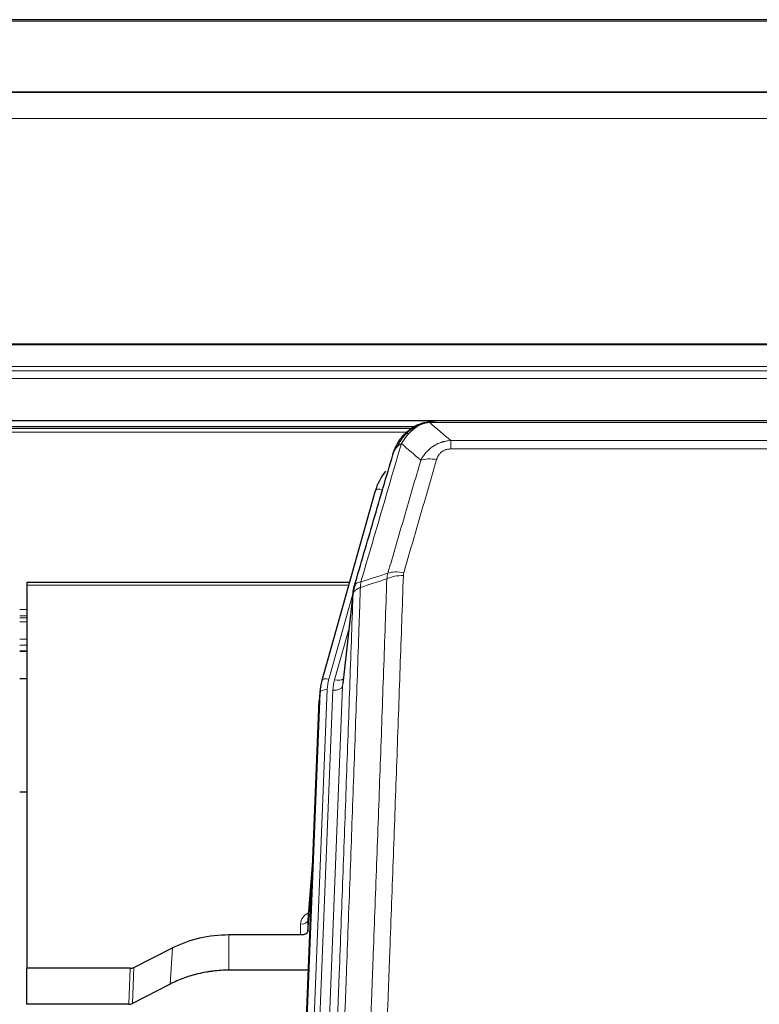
# Model space of a CAD drawing. Header units: inches. Extents: x 0 to 23760, y -13 to 16800.
# Tile 30 of 247: x 3628 to 3936, y 8325 to 8734. Entities that reach past the tile are written whole.
import ezdxf

# ---------------------------------------------------------------- set-up
doc = ezdxf.new("R2010")
doc.units = ezdxf.units.IN
doc.layers.add('254', color=7, linetype='Continuous', true_color=0xffffff)

msp = doc.modelspace()

# ---------------------------------------------------------------- linework, layer by layer
at = {"layer": '254', "color": 2, "linetype": 'Continuous', "lineweight": 25}
for p, q in [((4243.614, 8734.328), (2868.614, 8734.328)), ((4243.614, 8704.2), (2868.614, 8704.2)), ((4243.614, 8704.019), (2868.614, 8704.019)), ((2868.614, 8567.525), (4243.614, 8567.525)), ((3792.133, 8564.829), (3468.183, 8564.829)), ((3794.112, 8565.867), (3794.012, 8565.839)), ((4019.175, 8567.343), (3801.054, 8567.343)), ((3776.061, 8538.252), (3753.887, 8459.365)), ((3765.334, 8500.081), (3631.115, 8500.081)), ((3631.115, 8500.081), (3631.115, 8499.05)), ((3631.115, 8499.05), (3631.115, 8339.57)), ((3766.923, 8496.564), (3762.508, 8458.045)), ((3628.117, 8471.592), (3631.138, 8471.592)), ((3631.122, 8460.032), (3628.124, 8460.032)), ((3753.887, 8459.365), (3753.868, 8459.269)), ((3753.206, 8455.903), (3752.832, 8452.644)), ((3739.593, 8117.858), (3752.71, 8451.06)), ((3631.141, 8412.847), (3628.152, 8412.847)), ((3750.219, 8387.788), (3748.012, 8359.588)), ((3748.016, 8354.832), (3749.839, 8378.114)), ((3748.005, 8359.409), (3748.016, 8354.832)), ((3715.115, 8353.582), (3745.017, 8353.582)), ((3675.571, 8339.922), (3691.735, 8348.096)), ((3631.115, 8324.58), (3631.115, 8339.57)), ((3674.072, 8339.57), (3631.115, 8339.57)), ((3748.289, 8338.772), (3715.115, 8338.772)), ((3690.679, 8332.964), (3675.001, 8324.936)), ((3673.502, 8324.58), (3631.115, 8324.58))]:
    msp.add_line(p, q, dxfattribs=at)
at = {"layer": '254', "color": 110, "linetype": 'Continuous', "lineweight": 13}
for p, q in [((4243.614, 8733.783), (2868.614, 8733.783)), ((4243.614, 8693.254), (2868.614, 8693.254)), ((4243.614, 8599.426), (2868.614, 8599.426)), ((4243.614, 8598.982), (2868.614, 8598.982)), ((4243.614, 8590.069), (2868.614, 8590.069)), ((4243.614, 8588.224), (2868.614, 8588.224)), ((4243.614, 8584.983), (2868.614, 8584.983)), ((3790.745, 8564.268), (3469, 8564.268)), ((3794.012, 8565.839), (3793.944, 8565.681)), ((4021.517, 8566.68), (3798.712, 8566.68)), ((3789.357, 8562.655), (3471.041, 8562.655)), ((3807.443, 8559.212), (4012.786, 8559.212)), ((3807.443, 8559.212), (3807.443, 8555.679)), ((4012.786, 8555.679), (3807.443, 8555.679)), ((3778.949, 8538.825), (3774.224, 8522.014)), ((3765.047, 8499.05), (3631.115, 8499.05)), ((3766.848, 8495.773), (3756.775, 8459.939)), ((3766.794, 8495.052), (3762.417, 8456.872)), ((3631.138, 8488.899), (3628.117, 8488.899)), ((3631.138, 8486.202), (3628.117, 8486.202)), ((3631.138, 8485.417), (3628.117, 8485.417)), ((3631.138, 8483.765), (3628.117, 8483.765)), ((3765.148, 8481.084), (3759.123, 8459.646)), ((3631.138, 8476.574), (3628.117, 8476.574)), ((3631.138, 8474.097), (3628.117, 8474.097)), ((3631.138, 8471.648), (3628.117, 8471.648)), ((3739.973, 8121.296), (3753.084, 8454.318)), ((3756.078, 8455.538), (3742.967, 8122.516)), ((3745.359, 8123.351), (3758.425, 8455.245)), ((3762.417, 8456.872), (3749.351, 8124.978)), ((3753.084, 8454.318), (3752.71, 8451.06)), ((3750.212, 8387.596), (3748.005, 8359.409)), ((3745.017, 8353.582), (3745.007, 8357.998)), ((3715.115, 8353.582), (3715.115, 8338.772)), ((3691.735, 8348.096), (3690.679, 8332.964)), ((3673.502, 8324.58), (3674.072, 8339.57)), ((3675.571, 8339.922), (3675.001, 8324.936))]:
    msp.add_line(p, q, dxfattribs=at)
for centre, major_axis, ratio, start_param, end_param in [((3801.596, 8545.457), (-9.598, 2.808), 0.562843, 4.8755761, 5.6185342), ((3778.949, 8537.44), (-2.888, 0.812), 0.4480327, 4.837666, 6.2831701), ((3787.748, 8497.402), (9.994, -0.345), 0.559112, 1.5901207, 2.34753), ((3787.935, 8498.575), (9.604, -2.788), 0.5442898, 1.7274916, 2.473129), ((3756.775, 8458.554), (-2.888, 0.812), 0.4480327, 4.837666, 6.2831701), ((3780.096, 8454.788), (24.033, -0.038), 0.8858289, 2.8989744, 3.1081259), ((3782.443, 8454.495), (24.033, -0.038), 0.8858289, 2.8989744, 3.1081259), ((3759.123, 8461.493), (-3.851, 1.082), 0.4480327, 1.6960734, 2.8915811), ((3756.078, 8454.152), (-2.998, 0.118), 0.4614673, 4.7305545, 6.248991), ((3758.425, 8457.092), (-3.997, 0.157), 0.4614673, 1.5889619, 3.1073983), ((3751.01, 8357.998), (6.003, -0.046), 0.8757409, 2.0547277, 3.1504318), ((3745.007, 8359.452), (3, 0.007), 0.4848086, 4.7112485, 6.2484184)]:
    msp.add_ellipse(centre, major_axis=major_axis, ratio=ratio, start_param=start_param, end_param=end_param, dxfattribs=at)
at = {"layer": '254', "color": 2, "linetype": 'Continuous', "lineweight": 25}
for centre, major_axis, ratio, start_param, end_param in [((3802.256, 8532.238), (27.014, -0.465), 0.8900028, 2.5301108, 2.912319), ((3780.096, 8453.402), (27.027, -0.37), 0.8864308, 2.9096812, 3.1188327), ((3745.018, 8354.876), (-3, 0), 0.4313147, 1.5706417, 3.1078116), ((3674.069, 8342.199), (3, -0.011), 0.8761328, 4.7166989, 5.239903), ((3673.5, 8327.243), (3, -0.007), 0.8874311, 4.7150805, 5.2382846)]:
    msp.add_ellipse(centre, major_axis=major_axis, ratio=ratio, start_param=start_param, end_param=end_param, dxfattribs=at)
for points, knots in [([(3787.914, 8561.471), (3788.132, 8561.706), (3788.356, 8561.935), (3789.229, 8562.785), (3789.92, 8563.366), (3790.647, 8563.892)], [0, 0, 0, 0, 0.2626999, 0.2626999, 1, 1, 1, 1]), ([(3788.9, 8561.956), (3789.086, 8562.15), (3789.275, 8562.341), (3790.047, 8563.084), (3790.657, 8563.6), (3791.927, 8564.538), (3792.586, 8564.96), (3793.488, 8565.452), (3793.715, 8565.57), (3793.944, 8565.681)], [0, 0, 0, 0, 0.125, 0.125, 0.5, 0.5, 0.875, 0.875, 1, 1, 1, 1]), ([(3793.944, 8565.681), (3794.401, 8565.905), (3794.865, 8566.104), (3796.736, 8566.806), (3798.172, 8567.112), (3799.583, 8567.201)], [0, 0, 0, 0, 0.25, 0.25, 1, 1, 1, 1]), ([(3794.112, 8565.867), (3794.69, 8566.117), (3795.278, 8566.336), (3795.959, 8566.551), (3796.046, 8566.578), (3796.134, 8566.604)], [0, 0, 0, 0, 0.8717446, 0.8717446, 1, 1, 1, 1]), ([(3801.254, 8567.341), (3801.24, 8567.341), (3801.212, 8567.342), (3801.17, 8567.342), (3801.129, 8567.343), (3801.09, 8567.343), (3801.051, 8567.343), (3801.014, 8567.343), (3800.978, 8567.343), (3800.943, 8567.342), (3800.908, 8567.342), (3800.875, 8567.341), (3800.843, 8567.341), (3800.812, 8567.34), (3800.782, 8567.339), (3800.753, 8567.338), (3800.725, 8567.337), (3800.698, 8567.336), (3800.673, 8567.335), (3800.648, 8567.333), (3800.624, 8567.332), (3800.602, 8567.331), (3800.58, 8567.33), (3800.559, 8567.329), (3800.54, 8567.328), (3800.522, 8567.327), (3800.504, 8567.325), (3800.488, 8567.324), (3800.473, 8567.323), (3800.459, 8567.322), (3800.445, 8567.321), (3800.433, 8567.321), (3800.422, 8567.32), (3800.412, 8567.319), (3800.404, 8567.318), (3800.396, 8567.318), (3800.389, 8567.317), (3800.383, 8567.317), (3800.378, 8567.316), (3800.366, 8567.315), (3800.345, 8567.314), (3800.316, 8567.311), (3800.288, 8567.308), (3800.259, 8567.306), (3800.231, 8567.303), (3800.204, 8567.3), (3800.176, 8567.297), (3800.149, 8567.294), (3800.123, 8567.291), (3800.096, 8567.288), (3800.07, 8567.285), (3800.045, 8567.281), (3800.02, 8567.278), (3799.995, 8567.275), (3799.97, 8567.271), (3799.946, 8567.268), (3799.922, 8567.264), (3799.898, 8567.26), (3799.875, 8567.257), (3799.852, 8567.253), (3799.829, 8567.249), (3799.807, 8567.245), (3799.785, 8567.241), (3799.763, 8567.238), (3799.741, 8567.234), (3799.72, 8567.23), (3799.7, 8567.226), (3799.679, 8567.222), (3799.659, 8567.217), (3799.64, 8567.213), (3799.62, 8567.209), (3799.601, 8567.205), (3799.589, 8567.202), (3799.583, 8567.201)], [0, 0, 0, 0, 0.0247661, 0.0489206, 0.0724636, 0.0953949, 0.1177147, 0.1394229, 0.1605195, 0.1810045, 0.2008779, 0.2201398, 0.23879, 0.2568287, 0.2742558, 0.2910713, 0.3072753, 0.3228676, 0.3378484, 0.3522176, 0.3659752, 0.3791212, 0.3916556, 0.4035785, 0.4148897, 0.4255894, 0.4356775, 0.445154, 0.454019, 0.4622723, 0.4699141, 0.4769443, 0.4833629, 0.48917, 0.4943654, 0.4989493, 0.5029216, 0.5062824, 0.5090316, 0.5111692, 0.5284651, 0.5456049, 0.5625886, 0.5794163, 0.5960881, 0.612604, 0.6289642, 0.6451687, 0.6612176, 0.6771111, 0.6928491, 0.7084319, 0.7238594, 0.7391318, 0.7542492, 0.7692118, 0.7840195, 0.7986726, 0.8131712, 0.8275153, 0.8417051, 0.8557408, 0.8696224, 0.8833501, 0.8969241, 0.9103445, 0.9236114, 0.936725, 0.9496856, 0.9624932, 0.975148, 0.9876502, 1, 1, 1, 1]), ([(3784.032, 8555.047), (3784.644, 8556.786), (3785.54, 8558.475), (3787.07, 8560.511), (3787.48, 8561.002), (3787.914, 8561.471)], [0, 0, 0, 0, 0.75, 0.75, 1, 1, 1, 1]), ([(3787.535, 8561.001), (3787.592, 8561.103), (3787.661, 8561.206), (3787.797, 8561.362), (3787.853, 8561.418), (3787.914, 8561.471)], [0, 0, 0, 0, 0.6295096, 0.6295096, 1, 1, 1, 1]), ([(3783.393, 8553.272), (3783.399, 8553.294), (3783.41, 8553.339), (3783.428, 8553.404), (3783.447, 8553.47), (3783.465, 8553.535), (3783.484, 8553.6), (3783.503, 8553.665), (3783.521, 8553.73), (3783.541, 8553.794), (3783.56, 8553.858), (3783.579, 8553.921), (3783.599, 8553.985), (3783.619, 8554.048), (3783.639, 8554.11), (3783.659, 8554.173), (3783.679, 8554.235), (3783.699, 8554.297), (3783.72, 8554.358), (3783.741, 8554.42), (3783.761, 8554.481), (3783.782, 8554.542), (3783.803, 8554.602), (3783.825, 8554.662), (3783.846, 8554.722), (3783.867, 8554.782), (3783.889, 8554.841), (3783.911, 8554.9), (3783.933, 8554.959), (3783.955, 8555.017), (3783.977, 8555.075), (3783.999, 8555.133), (3784.021, 8555.191), (3784.044, 8555.248), (3784.066, 8555.305), (3784.089, 8555.362), (3784.112, 8555.418), (3784.134, 8555.474), (3784.157, 8555.53), (3784.18, 8555.586), (3784.203, 8555.641), (3784.227, 8555.696), (3784.25, 8555.751), (3784.273, 8555.805), (3784.297, 8555.86), (3784.32, 8555.914), (3784.344, 8555.967), (3784.368, 8556.02), (3784.392, 8556.074), (3784.415, 8556.126), (3784.439, 8556.179), (3784.463, 8556.231), (3784.487, 8556.283), (3784.511, 8556.335), (3784.536, 8556.386), (3784.56, 8556.437), (3784.584, 8556.488), (3784.609, 8556.538), (3784.633, 8556.589), (3784.657, 8556.639), (3784.682, 8556.688), (3784.707, 8556.738), (3784.731, 8556.787), (3784.756, 8556.836), (3784.78, 8556.884), (3784.805, 8556.933), (3784.824, 8556.969), (3784.834, 8556.989), (3784.836, 8556.993)], [0, 0, 0, 0, 0.0171812, 0.0343046, 0.0513704, 0.0683783, 0.0853286, 0.1022212, 0.119056, 0.1358331, 0.1525524, 0.1692141, 0.185818, 0.2023642, 0.2188526, 0.2352834, 0.2516564, 0.2679717, 0.2842292, 0.3004291, 0.3165712, 0.3326555, 0.3486822, 0.3646511, 0.3805623, 0.3964158, 0.4122116, 0.4279496, 0.4436299, 0.4592525, 0.4748173, 0.4903244, 0.5057738, 0.5211655, 0.5364994, 0.5517757, 0.5669942, 0.5821549, 0.597258, 0.6123033, 0.6272909, 0.6422208, 0.6570929, 0.6719073, 0.686664, 0.701363, 0.7160042, 0.7305878, 0.7451136, 0.7595816, 0.773992, 0.7883446, 0.8026395, 0.8168767, 0.8310561, 0.8451778, 0.8592418, 0.8732481, 0.8871967, 0.9010875, 0.9149206, 0.928696, 0.9424136, 0.9560736, 0.9696758, 0.9832203, 0.996707, 1, 1, 1, 1]), ([(3767.35, 8498.503), (3770.036, 8507.714), (3772.716, 8516.884), (3776.726, 8530.577), (3778.062, 8535.131), (3780.73, 8544.217), (3782.062, 8548.75), (3783.393, 8553.272)], [0, 0, 0, 0, 0.5, 0.5, 0.75, 0.75, 1, 1, 1, 1]), ([(3783.393, 8553.272), (3783.477, 8553.733), (3783.619, 8554.184), (3783.882, 8554.763), (3783.954, 8554.906), (3784.032, 8555.047)], [0, 0, 0, 0, 0.75, 0.75, 1, 1, 1, 1]), ([(3766.794, 8495.052), (3766.794, 8495.063), (3766.796, 8495.103), (3766.799, 8495.189), (3766.806, 8495.328), (3766.818, 8495.521), (3766.836, 8495.767), (3766.865, 8496.066), (3766.907, 8496.418), (3766.951, 8496.718), (3766.989, 8496.949), (3767.014, 8497.092), (3767.041, 8497.231), (3767.067, 8497.366), (3767.095, 8497.498), (3767.123, 8497.625), (3767.151, 8497.748), (3767.179, 8497.868), (3767.208, 8497.983), (3767.236, 8498.095), (3767.265, 8498.202), (3767.293, 8498.306), (3767.322, 8498.406), (3767.341, 8498.471), (3767.35, 8498.503)], [0, 0, 0, 0, 0.0092499, 0.0337179, 0.073404, 0.128308, 0.1984299, 0.2837694, 0.3843264, 0.5001005, 0.5424888, 0.5838484, 0.6241794, 0.6634821, 0.7017567, 0.7390032, 0.7752221, 0.8104134, 0.8445775, 0.8777146, 0.909825, 0.9409091, 0.9709673, 1, 1, 1, 1]), ([(3691.735, 8348.096), (3695.268, 8349.882), (3699.07, 8351.262), (3706.953, 8353.111), (3711.034, 8353.582), (3715.115, 8353.582)], [0, 0, 0, 0, 0.5, 0.5, 1, 1, 1, 1]), ([(3715.115, 8338.772), (3714.045, 8338.772), (3711.91, 8338.709), (3709.784, 8338.523), (3708.458, 8338.368), (3708.193, 8338.335), (3707.665, 8338.266), (3706.873, 8338.155), (3706.085, 8338.028), (3704.515, 8337.75), (3703.475, 8337.535), (3702.313, 8337.258), (3702.184, 8337.227), (3701.926, 8337.164), (3701.54, 8337.067), (3700.644, 8336.833), (3699.884, 8336.616), (3698.374, 8336.16), (3696.387, 8335.495), (3694.453, 8334.718), (3692.546, 8333.884), (3691.605, 8333.439), (3690.679, 8332.964)], [0, 0, 0, 0, 0.125, 0.25, 0.25, 0.28125, 0.28125, 0.3125, 0.375, 0.375, 0.5, 0.5, 0.515625, 0.515625, 0.53125, 0.5625, 0.625, 0.625, 0.75, 0.875, 0.875, 1, 1, 1, 1])]:
    msp.add_open_spline(points, degree=3, knots=knots, dxfattribs=at)
at = {"layer": '254', "color": 110, "linetype": 'Continuous', "lineweight": 13}
for points, knots in [([(3790.125, 8562.168), (3790.274, 8562.327), (3790.426, 8562.482), (3791.04, 8563.091), (3791.519, 8563.519), (3792.513, 8564.305), (3793.028, 8564.664), (3793.735, 8565.088), (3793.914, 8565.19), (3794.094, 8565.287)], [0, 0, 0, 0, 0.125, 0.125, 0.5, 0.5, 0.875, 0.875, 1, 1, 1, 1]), ([(3793.944, 8565.681), (3793.942, 8565.652), (3793.944, 8565.619), (3793.957, 8565.534), (3793.973, 8565.478), (3794.021, 8565.374), (3794.053, 8565.326), (3794.094, 8565.287)], [0, 0, 0, 0, 0.25, 0.25, 0.625, 0.625, 1, 1, 1, 1]), ([(3794.094, 8565.287), (3794.454, 8565.482), (3794.822, 8565.658), (3796.315, 8566.285), (3797.492, 8566.579), (3798.712, 8566.68)], [0, 0, 0, 0, 0.25, 0.25, 1, 1, 1, 1]), ([(3799.583, 8567.201), (3799.575, 8567.199), (3799.559, 8567.195), (3799.535, 8567.19), (3799.512, 8567.184), (3799.489, 8567.178), (3799.466, 8567.172), (3799.444, 8567.166), (3799.422, 8567.16), (3799.4, 8567.154), (3799.379, 8567.148), (3799.358, 8567.142), (3799.337, 8567.135), (3799.317, 8567.129), (3799.297, 8567.122), (3799.277, 8567.116), (3799.258, 8567.109), (3799.239, 8567.102), (3799.22, 8567.095), (3799.202, 8567.088), (3799.184, 8567.081), (3799.166, 8567.074), (3799.149, 8567.067), (3799.132, 8567.06), (3799.115, 8567.053), (3799.099, 8567.045), (3799.083, 8567.038), (3799.067, 8567.03), (3799.052, 8567.023), (3799.037, 8567.015), (3799.022, 8567.007), (3799.008, 8567), (3798.994, 8566.992), (3798.98, 8566.984), (3798.967, 8566.976), (3798.954, 8566.968), (3798.941, 8566.96), (3798.929, 8566.951), (3798.917, 8566.943), (3798.905, 8566.935), (3798.894, 8566.926), (3798.883, 8566.918), (3798.872, 8566.91), (3798.861, 8566.901), (3798.851, 8566.892), (3798.842, 8566.884), (3798.832, 8566.875), (3798.823, 8566.866), (3798.815, 8566.857), (3798.806, 8566.849), (3798.798, 8566.84), (3798.79, 8566.831), (3798.783, 8566.822), (3798.776, 8566.813), (3798.769, 8566.803), (3798.763, 8566.794), (3798.757, 8566.785), (3798.751, 8566.776), (3798.746, 8566.766), (3798.74, 8566.757), (3798.736, 8566.748), (3798.731, 8566.738), (3798.727, 8566.729), (3798.723, 8566.719), (3798.72, 8566.71), (3798.717, 8566.7), (3798.714, 8566.69), (3798.713, 8566.684), (3798.712, 8566.68)], [0, 0, 0, 0, 0.0185022, 0.0368847, 0.0551481, 0.073293, 0.0913199, 0.1092294, 0.1270222, 0.1446988, 0.1622598, 0.1797059, 0.1970378, 0.2142561, 0.2313614, 0.2483544, 0.265236, 0.2820066, 0.2986672, 0.3152184, 0.331661, 0.3479958, 0.3642235, 0.380345, 0.3963611, 0.4122725, 0.4280803, 0.4437851, 0.459388, 0.4748898, 0.4902915, 0.5055939, 0.5207981, 0.535905, 0.5509156, 0.565831, 0.5806521, 0.5953801, 0.6100159, 0.6245607, 0.6390157, 0.6533819, 0.6676604, 0.6818526, 0.6959596, 0.7099825, 0.7239227, 0.7377815, 0.75156, 0.7652597, 0.7788818, 0.7924277, 0.8058989, 0.8192966, 0.8326224, 0.8458776, 0.8590638, 0.8721825, 0.8852351, 0.8982233, 0.9111485, 0.9240124, 0.9368166, 0.9495628, 0.9622525, 0.9748874, 0.9874694, 1, 1, 1, 1]), ([(3785.242, 8556.631), (3785.941, 8558.084), (3786.811, 8559.478), (3788.172, 8561.161), (3788.529, 8561.567), (3788.9, 8561.956)], [0, 0, 0, 0, 0.75, 0.75, 1, 1, 1, 1]), ([(3786.949, 8557.961), (3787.642, 8559.077), (3788.409, 8560.174), (3789.535, 8561.524), (3789.826, 8561.852), (3790.125, 8562.168)], [0, 0, 0, 0, 0.75, 0.75, 1, 1, 1, 1]), ([(3787.914, 8561.471), (3787.945, 8561.498), (3787.978, 8561.524), (3788.112, 8561.625), (3788.225, 8561.695), (3788.475, 8561.817), (3788.611, 8561.869), (3788.802, 8561.929), (3788.851, 8561.943), (3788.9, 8561.956)], [0, 0, 0, 0, 0.125, 0.125, 0.5, 0.5, 0.875, 0.875, 1, 1, 1, 1]), ([(3788.9, 8561.956), (3788.999, 8561.982), (3789.1, 8562.005), (3789.357, 8562.056), (3789.515, 8562.079), (3789.825, 8562.124), (3789.979, 8562.144), (3790.125, 8562.168)], [0, 0, 0, 0, 0.25, 0.25, 0.625, 0.625, 1, 1, 1, 1]), ([(3786.949, 8557.961), (3785.551, 8553.207), (3784.152, 8548.441), (3781.35, 8538.885), (3779.947, 8534.095), (3775.733, 8519.692), (3772.917, 8510.045), (3770.095, 8500.352)], [0, 0, 0, 0, 0.25, 0.25, 0.5, 0.5, 1, 1, 1, 1]), ([(3784.032, 8555.047), (3784.071, 8555.117), (3784.111, 8555.187), (3784.279, 8555.465), (3784.418, 8555.669), (3784.721, 8556.065), (3784.885, 8556.258), (3785.121, 8556.508), (3785.181, 8556.57), (3785.242, 8556.631)], [0, 0, 0, 0, 0.125, 0.125, 0.5, 0.5, 0.875, 0.875, 1, 1, 1, 1]), ([(3785.242, 8556.631), (3785.365, 8556.753), (3785.493, 8556.873), (3785.825, 8557.164), (3786.036, 8557.333), (3786.478, 8557.658), (3786.709, 8557.813), (3786.949, 8557.961)], [0, 0, 0, 0, 0.25, 0.25, 0.625, 0.625, 1, 1, 1, 1]), ([(3795.016, 8550.999), (3795.314, 8551.567), (3795.64, 8552.114), (3796.353, 8553.166), (3796.74, 8553.67), (3797.368, 8554.392), (3797.64, 8554.686), (3797.925, 8554.97), (3798.04, 8555.083), (3798.098, 8555.14), (3798.274, 8555.306), (3798.393, 8555.415), (3798.995, 8555.951), (3799.504, 8556.348), (3800.176, 8556.803), (3800.313, 8556.891), (3800.52, 8557.022), (3800.589, 8557.064), (3800.729, 8557.149), (3800.799, 8557.19), (3801.151, 8557.395), (3801.438, 8557.549), (3802.314, 8557.983), (3802.919, 8558.233), (3803.622, 8558.47), (3803.701, 8558.495), (3803.859, 8558.546), (3803.938, 8558.57), (3804.176, 8558.642), (3804.335, 8558.687), (3804.815, 8558.814), (3805.137, 8558.888), (3806.113, 8559.079), (3806.773, 8559.166), (3807.443, 8559.212)], [0, 0, 0, 0, 0.125, 0.125, 0.25, 0.25, 0.3125, 0.328125, 0.328125, 0.34375, 0.34375, 0.375, 0.375, 0.5, 0.5, 0.53125, 0.53125, 0.546875, 0.546875, 0.5625, 0.5625, 0.625, 0.625, 0.75, 0.75, 0.765625, 0.765625, 0.78125, 0.78125, 0.8125, 0.8125, 0.875, 0.875, 1, 1, 1, 1]), ([(3801.596, 8551.244), (3801.617, 8551.316), (3801.639, 8551.388), (3801.686, 8551.531), (3801.71, 8551.603), (3801.785, 8551.816), (3801.84, 8551.957), (3801.957, 8552.235), (3802.021, 8552.372), (3802.158, 8552.644), (3802.231, 8552.778), (3802.388, 8553.042), (3802.472, 8553.173), (3802.607, 8553.365), (3802.654, 8553.428), (3802.75, 8553.554), (3802.8, 8553.617), (3802.954, 8553.801), (3803.062, 8553.92), (3803.29, 8554.149), (3803.41, 8554.259), (3803.599, 8554.418), (3803.696, 8554.496), (3803.797, 8554.571), (3803.866, 8554.62), (3803.9, 8554.645), (3804.075, 8554.765), (3804.219, 8554.854), (3804.666, 8555.103), (3804.983, 8555.242), (3805.403, 8555.382), (3805.488, 8555.408), (3805.661, 8555.457), (3805.748, 8555.479), (3806.01, 8555.541), (3806.185, 8555.575), (3806.54, 8555.628), (3806.719, 8555.647), (3807.079, 8555.673), (3807.261, 8555.679), (3807.443, 8555.679)], [0, 0, 0, 0, 0.03125, 0.03125, 0.0625, 0.0625, 0.125, 0.125, 0.1875, 0.1875, 0.25, 0.25, 0.3125, 0.3125, 0.34375, 0.34375, 0.375, 0.375, 0.4375, 0.4375, 0.5, 0.5, 0.53125, 0.546875, 0.546875, 0.5625, 0.5625, 0.625, 0.625, 0.75, 0.75, 0.78125, 0.78125, 0.8125, 0.8125, 0.875, 0.875, 0.9375, 0.9375, 1, 1, 1, 1]), ([(3781.339, 8504.002), (3783.627, 8511.895), (3785.911, 8519.758), (3789.33, 8531.508), (3790.469, 8535.417), (3792.744, 8543.22), (3793.881, 8547.113), (3795.016, 8550.999)], [0, 0, 0, 0, 0.5, 0.5, 0.75, 0.75, 1, 1, 1, 1]), ([(3801.596, 8551.244), (3800.462, 8547.352), (3799.327, 8543.452), (3797.055, 8535.637), (3795.917, 8531.722), (3792.502, 8519.954), (3790.221, 8512.078), (3787.935, 8504.173)], [0, 0, 0, 0, 0.25, 0.25, 0.5, 0.5, 1, 1, 1, 1]), ([(3787.748, 8502.996), (3787.31, 8490.282), (3786.42, 8464.704), (3785.499, 8438.824), (3784.797, 8419.302), (3784.561, 8412.775), (3784.085, 8399.684), (3783.845, 8393.12), (3783.12, 8373.371), (3782.629, 8360.134), (3782.005, 8343.498), (3781.88, 8340.167), (3781.629, 8333.497), (3781.25, 8323.479), (3780.868, 8313.424), (3780.097, 8293.266), (3779.055, 8266.257), (3777.447, 8225.353), (3776.347, 8197.823), (3775.789, 8183.993)], [0, 0, 0, 0, 0.125, 0.25, 0.25, 0.3125, 0.3125, 0.375, 0.375, 0.5, 0.5, 0.53125, 0.53125, 0.5625, 0.625, 0.625, 0.75, 0.875, 1, 1, 1, 1]), ([(3787.748, 8502.996), (3787.754, 8503.194), (3787.773, 8503.392), (3787.836, 8503.784), (3787.879, 8503.979), (3787.935, 8504.173)], [0, 0, 0, 0, 0.5, 0.5, 1, 1, 1, 1]), ([(3770.095, 8500.352), (3769.687, 8500.317), (3769.314, 8500.247), (3768.655, 8500.044), (3768.37, 8499.91), (3767.899, 8499.588), (3767.713, 8499.4), (3767.449, 8498.98), (3767.371, 8498.749), (3767.35, 8498.503)], [0, 0, 0, 0, 0.25, 0.25, 0.5, 0.5, 0.75, 0.75, 1, 1, 1, 1]), ([(3768.906, 8183.032), (3769.464, 8196.845), (3770.566, 8224.34), (3772.176, 8265.192), (3773.22, 8292.166), (3773.991, 8312.299), (3774.374, 8322.341), (3774.753, 8332.346), (3775.005, 8339.008), (3775.13, 8342.335), (3775.754, 8358.949), (3776.246, 8372.169), (3776.973, 8391.894), (3777.213, 8398.449), (3777.689, 8411.524), (3777.925, 8418.042), (3778.628, 8437.54), (3779.55, 8463.387), (3780.442, 8488.932), (3780.88, 8501.63)], [0, 0, 0, 0, 0.125, 0.25, 0.375, 0.375, 0.4375, 0.46875, 0.46875, 0.5, 0.5, 0.625, 0.625, 0.6875, 0.6875, 0.75, 0.75, 0.875, 1, 1, 1, 1]), ([(3769.883, 8498.061), (3769.904, 8498.462), (3769.92, 8498.849), (3769.978, 8499.607), (3770.02, 8499.979), (3770.095, 8500.352)], [0, 0, 0, 0, 0.5, 0.5, 1, 1, 1, 1]), ([(3754.599, 8172.384), (3755.169, 8186.384), (3756.293, 8214.252), (3757.387, 8241.855), (3758.196, 8262.459), (3758.598, 8272.736), (3759.062, 8284.683), (3759.26, 8289.794), (3759.391, 8293.199), (3759.457, 8294.901), (3759.785, 8303.403), (3760.175, 8313.579), (3760.625, 8325.404), (3760.817, 8330.462), (3760.945, 8333.832), (3761.009, 8335.516), (3761.581, 8350.66), (3762.582, 8377.428), (3764.037, 8417.122), (3765.443, 8456.356), (3766.349, 8482.205), (3766.794, 8495.052)], [0, 0, 0, 0, 0.125, 0.25, 0.25, 0.3125, 0.34375, 0.359375, 0.359375, 0.375, 0.375, 0.4375, 0.46875, 0.484375, 0.484375, 0.5, 0.5, 0.625, 0.75, 0.875, 1, 1, 1, 1]), ([(3769.883, 8498.061), (3769.827, 8496.449), (3769.772, 8494.835), (3769.66, 8491.606), (3769.491, 8486.759), (3769.096, 8475.424), (3768.752, 8465.665), (3768.059, 8446.088), (3767.118, 8419.832), (3765.66, 8379.987), (3764.656, 8353.116), (3764.082, 8337.915), (3764.018, 8336.225), (3763.89, 8332.842), (3763.697, 8327.765), (3763.246, 8315.894), (3762.854, 8305.68), (3762.526, 8297.145), (3762.46, 8295.437), (3762.328, 8292.019), (3762.13, 8286.889), (3761.665, 8274.897), (3761.262, 8264.581), (3760.45, 8243.899), (3759.353, 8216.191), (3758.226, 8188.218), (3757.654, 8174.165)], [0, 0, 0, 0, 0.015625, 0.015625, 0.03125, 0.0625, 0.125, 0.125, 0.25, 0.375, 0.5, 0.5, 0.515625, 0.515625, 0.53125, 0.5625, 0.625, 0.625, 0.640625, 0.640625, 0.65625, 0.6875, 0.75, 0.75, 0.875, 1, 1, 1, 1]), ([(3769.883, 8498.061), (3769.871, 8498.056), (3769.845, 8498.047), (3769.807, 8498.032), (3769.769, 8498.018), (3769.731, 8498.003), (3769.693, 8497.987), (3769.654, 8497.972), (3769.616, 8497.956), (3769.577, 8497.94), (3769.538, 8497.924), (3769.5, 8497.908), (3769.461, 8497.891), (3769.422, 8497.874), (3769.383, 8497.856), (3769.344, 8497.839), (3769.305, 8497.821), (3769.265, 8497.802), (3769.226, 8497.784), (3769.187, 8497.765), (3769.148, 8497.746), (3769.109, 8497.727), (3769.069, 8497.707), (3769.03, 8497.687), (3768.991, 8497.667), (3768.952, 8497.646), (3768.913, 8497.625), (3768.874, 8497.604), (3768.834, 8497.582), (3768.795, 8497.56), (3768.756, 8497.538), (3768.718, 8497.516), (3768.679, 8497.493), (3768.64, 8497.47), (3768.602, 8497.446), (3768.563, 8497.422), (3768.525, 8497.398), (3768.486, 8497.374), (3768.448, 8497.349), (3768.41, 8497.324), (3768.372, 8497.298), (3768.335, 8497.273), (3768.297, 8497.247), (3768.26, 8497.22), (3768.223, 8497.193), (3768.186, 8497.166), (3768.149, 8497.139), (3768.113, 8497.111), (3768.077, 8497.083), (3768.041, 8497.054), (3768.005, 8497.025), (3767.97, 8496.996), (3767.934, 8496.966), (3767.9, 8496.937), (3767.865, 8496.906), (3767.831, 8496.876), (3767.797, 8496.845), (3767.763, 8496.813), (3767.73, 8496.782), (3767.695, 8496.747), (3767.658, 8496.711), (3767.619, 8496.671), (3767.582, 8496.632), (3767.545, 8496.592), (3767.509, 8496.552), (3767.474, 8496.512), (3767.44, 8496.471), (3767.406, 8496.431), (3767.374, 8496.39), (3767.342, 8496.349), (3767.311, 8496.308), (3767.281, 8496.267), (3767.252, 8496.225), (3767.224, 8496.183), (3767.196, 8496.141), (3767.17, 8496.099), (3767.144, 8496.057), (3767.119, 8496.015), (3767.095, 8495.972), (3767.072, 8495.93), (3767.05, 8495.887), (3767.028, 8495.844), (3767.008, 8495.801), (3766.988, 8495.758), (3766.969, 8495.714), (3766.951, 8495.671), (3766.934, 8495.627), (3766.918, 8495.584), (3766.903, 8495.54), (3766.889, 8495.496), (3766.875, 8495.452), (3766.862, 8495.408), (3766.851, 8495.364), (3766.84, 8495.319), (3766.83, 8495.275), (3766.821, 8495.231), (3766.813, 8495.186), (3766.806, 8495.142), (3766.799, 8495.097), (3766.796, 8495.067), (3766.794, 8495.052)], [0, 0, 0, 0, 0.0069372, 0.0139334, 0.0209887, 0.028103, 0.0352764, 0.0425088, 0.0498003, 0.0571509, 0.0645605, 0.0720292, 0.0795569, 0.0871437, 0.0947896, 0.1024945, 0.1102584, 0.1180815, 0.1259636, 0.1339048, 0.141905, 0.1499643, 0.1580827, 0.1662601, 0.1744966, 0.1827922, 0.1911468, 0.1995605, 0.2080333, 0.2165651, 0.225156, 0.233806, 0.2425151, 0.2512832, 0.2601104, 0.2689967, 0.277942, 0.2869465, 0.29601, 0.3051325, 0.3143142, 0.3235549, 0.3328547, 0.3422136, 0.3516315, 0.3611085, 0.3706446, 0.3802398, 0.3898941, 0.3996074, 0.4093798, 0.4192113, 0.4291019, 0.4390515, 0.4490602, 0.459128, 0.4692549, 0.4794409, 0.4896859, 0.4999901, 0.5124905, 0.524991, 0.5374914, 0.5499918, 0.5624922, 0.5749926, 0.587493, 0.5999934, 0.6124937, 0.6249941, 0.6374944, 0.6499948, 0.6624951, 0.6749954, 0.6874957, 0.699996, 0.7124963, 0.7249966, 0.7374968, 0.7499971, 0.7624973, 0.7749976, 0.7874978, 0.799998, 0.8124982, 0.8249984, 0.8374986, 0.8499988, 0.8624989, 0.8749991, 0.8874992, 0.8999993, 0.9124995, 0.9249996, 0.9374997, 0.9499998, 0.9624998, 0.9749999, 0.9875, 1, 1, 1, 1])]:
    msp.add_open_spline(points, degree=3, knots=knots, dxfattribs=at)
at = {"layer": '254', "color": 2, "linetype": 'Continuous', "lineweight": 25}
for points, degree in [([(3794.014, 8565.84), (3792.147, 8565.006), (3790.501, 8563.785)], 2), ([(3799.519, 8567.263), (3800.101, 8567.319), (3800.68, 8567.344), (3801.254, 8567.341)], 3), ([(3767.667, 8499.314), (3766.917, 8496.483)], 1)]:
    msp.add_open_spline(points, degree=degree, dxfattribs=at)
at = {"layer": '254', "color": 110, "linetype": 'Continuous', "lineweight": 13}
for points in [[(3798.712, 8566.68), (3801.605, 8564.189), (3804.515, 8561.699), (3807.443, 8559.212)], [(3795.016, 8550.999), (3792.312, 8553.318), (3789.623, 8555.639), (3786.949, 8557.961)], [(3770.095, 8500.352), (3773.843, 8501.567), (3777.59, 8502.783), (3781.339, 8504.002)], [(3780.88, 8501.63), (3780.921, 8502.036), (3781.038, 8502.839), (3781.226, 8503.618), (3781.339, 8504.002)], [(3780.88, 8501.63), (3777.214, 8500.438), (3773.548, 8499.249), (3769.883, 8498.061)]]:
    msp.add_open_spline(points, degree=3, dxfattribs=at)

doc.saveas('drawing.dxf')
